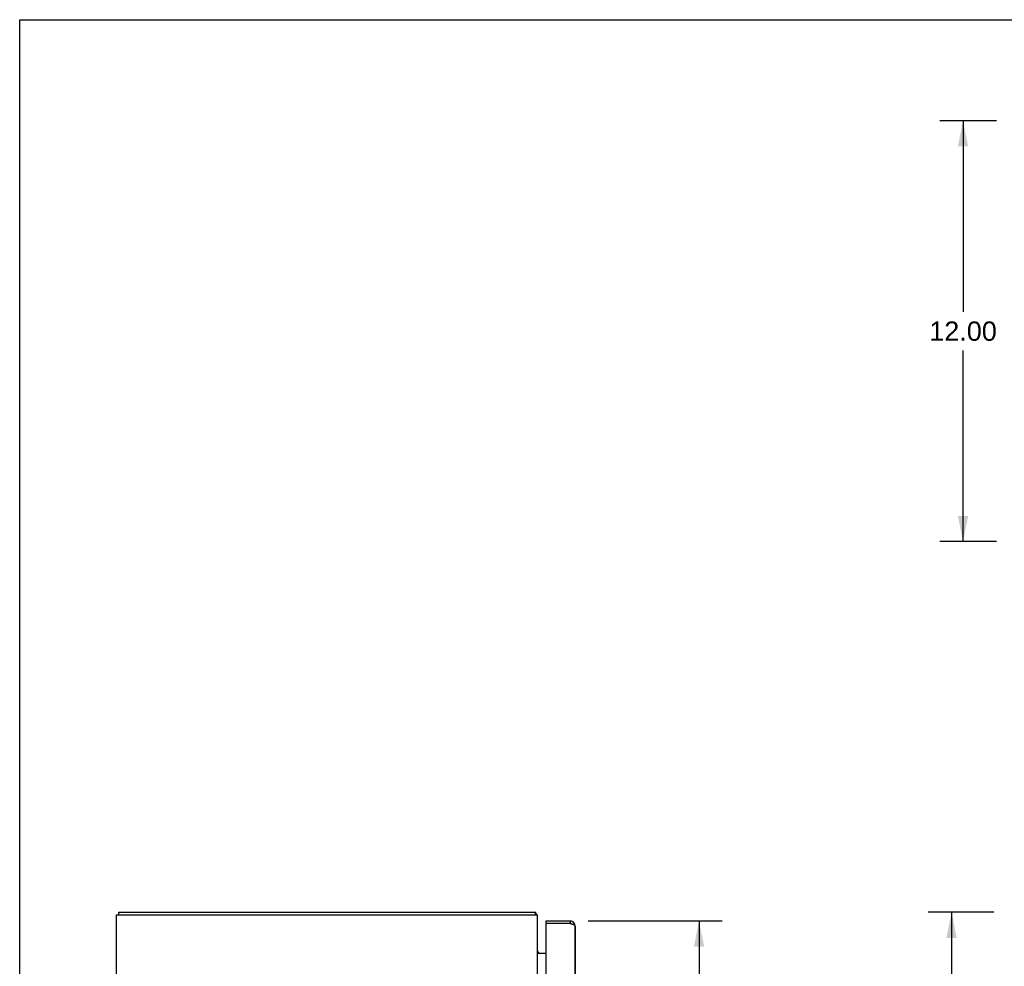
# Model space of a CAD drawing. Header units: inches. Extents: x 0 to 125, y 0 to 81.
# Tile 6 of 8: x 0 to 28, y 54 to 81. Entities that reach past the tile are written whole.
import ezdxf

# ---------------------------------------------------------------- set-up
doc = ezdxf.new("R2010")
doc.units = ezdxf.units.IN
doc.header["$LTSCALE"] = 6.869388
doc.header["$MEASUREMENT"] = 0
doc.layers.get('0').update_dxf_attribs({"linetype": 'CONTINUOUS'})
doc.layers.add('02___PRT_ALL_AXES', color=7, linetype='CONTINUOUS')
doc.layers.add('DIMENSIONS', color=7, linetype='CONTINUOUS')
doc.styles.get("Standard").update_dxf_attribs({"font": 'arial.ttf'})
doc.dimstyles.new('DIMSTYLE_1', dxfattribs={"dimtxt": 0.55102, "dimasz": 0.734694, "dimexe": 0.09, "dimexo": 0.07, "dimgap": 0.0375, "dimtad": 0, "dimtih": 1, "dimtoh": 1, "dimzin": 4, "dimdsep": 46, "dimtxsty": 'Standard', "dimblk": '_FILLED', "dimblk1": '_FILLED', "dimblk2": '_FILLED', "dimcen": 0.09, "dimazin": 1, "dimtfac": 1, "dimtdec": 3, "dimtofl": 0, "dimtmove": 0, "dimatfit": 3, "dimldrblk": '_FILLED', "dimfxl": 1, "dimtolj": 1, "dimtzin": 4, "dimarcsym": 0})

# ---------------------------------------------------------------- blocks, each defined once
blk = doc.blocks.new('_FILLED')
at = {"color": 0, "linetype": 'ByBlock'}
blk.add_solid([(0, 0), (-1, 0.2), (-1, -0.2)], dxfattribs=at)
blk = doc.blocks.new('*D2')
at = {"layer": 'DIMENSIONS', "color": 2, "linetype": 'Continuous'}
for p, q in [((27.839, 77.937), (26.222, 77.937)), ((26.883, 77.937), (26.883, 72.488)), ((26.883, 65.937), (26.883, 71.386)), ((27.839, 65.937), (26.222, 65.937))]:
    blk.add_line(p, q, dxfattribs=at)
at = {"layer": 'DIMENSIONS', "color": 2, "linetype": 'Continuous', "xscale": 0.7346938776, "yscale": 0.7346938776, "zscale": 0.7346938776}
for p, rotation in [((26.883, 77.937), 90), ((26.883, 65.937), 270)]:
    blk.add_blockref('_FILLED', p, dxfattribs=dict(at, rotation=rotation))
at = {"layer": 'DIMENSIONS', "color": 2, "linetype": 'Continuous', "insert": (26.883, 72.213), "char_height": 0.551, "width": 1.9255, "attachment_point": 2, "line_spacing_factor": 0.9}
blk.add_mtext('12.00', dxfattribs=at)
blk = doc.blocks.new('*D3')
at = {"layer": 'DIMENSIONS', "color": 2, "linetype": 'Continuous'}
for p, q in [((16.197, 55.123), (20.022, 55.123)), ((19.36, 55.123), (19.36, 41.331)), ((19.36, 25.623), (19.36, 39.402)), ((16.197, 25.623), (20.022, 25.623))]:
    blk.add_line(p, q, dxfattribs=at)
at = {"layer": 'DIMENSIONS', "color": 2, "linetype": 'Continuous', "xscale": 0.7346938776, "yscale": 0.7346938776, "zscale": 0.7346938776}
for p, rotation in [((19.36, 55.123), 90), ((19.36, 25.623), 270)]:
    blk.add_blockref('_FILLED', p, dxfattribs=dict(at, rotation=rotation))
at = {"layer": 'DIMENSIONS', "color": 2, "linetype": 'Continuous', "insert": (19.36, 41.055), "char_height": 0.551, "width": 2.3065, "attachment_point": 2, "line_spacing_factor": 0.9}
blk.add_mtext('29.50\\PDOOR', dxfattribs=at)
blk = doc.blocks.new('*D6')
at = {"layer": 'DIMENSIONS', "color": 2, "linetype": 'Continuous'}
for p, q in [((27.757, 55.373), (25.894, 55.373)), ((26.555, 55.373), (26.555, 40.924)), ((26.555, 25.373), (26.555, 39.822)), ((27.757, 25.373), (25.894, 25.373))]:
    blk.add_line(p, q, dxfattribs=at)
at = {"layer": 'DIMENSIONS', "color": 2, "linetype": 'Continuous', "xscale": 0.7346938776, "yscale": 0.7346938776, "zscale": 0.7346938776}
for p, rotation in [((26.555, 55.373), 90), ((26.555, 25.373), 270)]:
    blk.add_blockref('_FILLED', p, dxfattribs=dict(at, rotation=rotation))
at = {"layer": 'DIMENSIONS', "color": 2, "linetype": 'Continuous', "insert": (26.555, 40.648), "char_height": 0.551, "width": 1.9255, "attachment_point": 2, "line_spacing_factor": 0.9}
blk.add_mtext('30.00', dxfattribs=at)

msp = doc.modelspace()

# ---------------------------------------------------------------- linework, layer by layer
at = {"color": 7, "linetype": 'Continuous'}
for p, q in [((0, 0), (0, 80.816)), ((0, 80.816), (124.898, 80.816)), ((2.823, 55.298), (2.823, 55.373)), ((14.697, 55.298), (14.697, 55.373)), ((14.718, 55.33), (14.697, 55.309)), ((15.003, 55.048), (15.003, 55.123)), ((15.018, 55.048), (15.003, 55.048)), ((15.683, 55.123), (15.683, 55.048))]:
    msp.add_line(p, q, dxfattribs=at)
at = {"color": 3, "linetype": 'Continuous'}
for p, q in [((2.76, 25.448), (2.76, 55.298)), ((2.76, 55.298), (14.76, 55.298)), ((2.823, 55.373), (14.697, 55.373)), ((14.76, 25.448), (14.76, 55.298)), ((15.003, 55.123), (15.683, 55.123)), ((15.003, 51.964), (15.003, 55.033)), ((15.683, 55.048), (15.018, 55.048)), ((15.828, 54.978), (15.828, 51.123)), ((15.003, 54.198), (14.775, 54.198))]:
    msp.add_line(p, q, dxfattribs=at)
for points in [[(14.707, 55.356), (14.706, 55.358), (14.706, 55.361), (14.705, 55.362), (14.704, 55.364), (14.704, 55.366), (14.703, 55.368), (14.702, 55.369), (14.702, 55.37), (14.701, 55.371), (14.7, 55.371), (14.699, 55.372), (14.698, 55.372), (14.698, 55.373), (14.697, 55.373)], [(14.718, 55.33), (14.717, 55.331), (14.715, 55.332), (14.714, 55.334), (14.713, 55.336), (14.712, 55.339), (14.711, 55.341), (14.711, 55.344), (14.71, 55.346), (14.709, 55.349), (14.708, 55.351), (14.707, 55.356)], [(15.726, 55.034), (15.717, 55.037), (15.709, 55.04), (15.7, 55.042), (15.683, 55.048)], [(15.828, 54.978), (15.827, 54.98), (15.826, 54.983), (15.825, 54.986), (15.823, 54.989), (15.821, 54.991), (15.818, 54.994), (15.815, 54.997), (15.811, 54.999), (15.807, 55.002), (15.802, 55.005), (15.797, 55.007), (15.791, 55.01), (15.785, 55.013), (15.779, 55.015), (15.772, 55.018), (15.765, 55.021), (15.758, 55.024), (15.75, 55.026), (15.742, 55.029), (15.734, 55.032), (15.726, 55.034)], [(14.775, 54.198), (14.775, 54.199), (14.775, 54.2), (14.775, 54.201), (14.775, 54.203), (14.775, 54.204), (14.774, 54.206), (14.773, 54.207), (14.772, 54.208), (14.771, 54.21), (14.77, 54.211), (14.769, 54.212), (14.768, 54.213), (14.767, 54.215), (14.765, 54.216), (14.764, 54.217), (14.763, 54.218), (14.762, 54.22), (14.761, 54.221), (14.76, 54.222), (14.76, 54.223), (14.76, 54.225), (14.76, 54.226)], [(14.775, 54.224), (14.775, 54.224), (14.775, 54.223), (14.775, 54.223), (14.775, 54.222), (14.775, 54.221), (14.775, 54.221), (14.774, 54.22), (14.773, 54.218), (14.772, 54.217), (14.771, 54.216), (14.77, 54.215), (14.768, 54.213)]]:
    msp.add_lwpolyline(points, dxfattribs=at)
for centre, radius, start, end in [((14.615, 55.228), 0.145, 28.8685, 44.6014), ((15.018, 55.033), 0.015, 90, 180), ((15.683, 54.978), 0.145, 0, 90), ((14.83, 54.268), 0.07, 180, 270)]:
    msp.add_arc(centre, radius, start, end, dxfattribs=at)
at = {"color": 7, "linetype": 'Continuous'}
msp.add_arc((15.683, 54.978), 0.07, 55.4674, 90, dxfattribs=at)
at = {"layer": '02___PRT_ALL_AXES', "color": 3, "linetype": 'Continuous'}
msp.add_line((15.828, 51.123), (15.828, 54.978), dxfattribs=at)

# ---------------------------------------------------------------- dimensions: what is measured, and where the dimension line sits
at = {"layer": 'DIMENSIONS', "color": 2, "linetype": 'Continuous'}
for base, p1, p2, picture, middle in [((26.883, 65.937), (27.909, 77.937), (27.909, 65.937), '*D2', (26.906, 71.934)), ((26.555, 25.373), (27.827, 55.373), (27.827, 25.373), '*D6', (26.554, 40.37))]:
    dim = msp.add_linear_dim(base=base, p1=p1, p2=p2, angle=270, dimstyle='DIMSTYLE_1', dxfattribs=at)
    dim.commit()
    dim.dimension.update_dxf_attribs({"geometry": picture, "text_midpoint": middle, "dimtype": 160})
dim = msp.add_linear_dim(base=(19.36, 55.123), p1=(16.127, 25.623), p2=(16.127, 55.123), angle=90, text='<>\\PDOOR', dimstyle='DIMSTYLE_1', dxfattribs=at)
dim.commit()
dim.dimension.update_dxf_attribs({"geometry": '*D3', "text_midpoint": (19.36, 40.366), "dimtype": 160})

doc.saveas('drawing.dxf')
